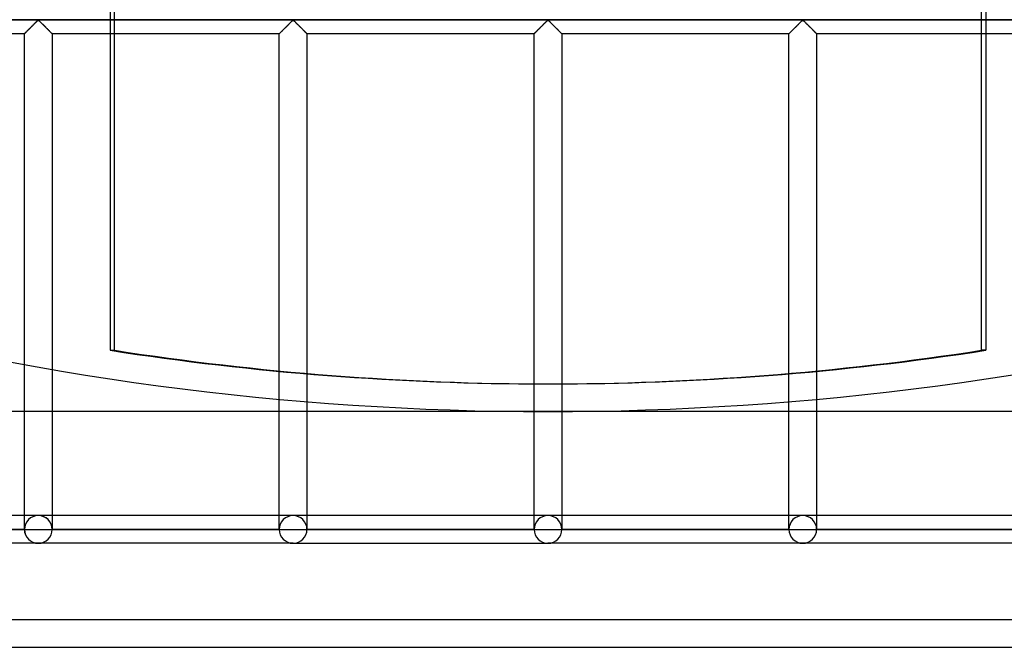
# Model space of a CAD drawing. Header units: millimetres. Extents: x -572 to 572, y -572 to 572.
# Tile 22 of 51: x -95 to 82, y -572 to -459. Entities that reach past the tile are written whole.
import ezdxf

# ---------------------------------------------------------------- set-up
doc = ezdxf.new("R2010")
doc.units = ezdxf.units.MM
doc.layers.add('MAIN-1', color=7, linetype='Continuous')
doc.layers.add('MAIN-2', color=7, linetype='Continuous')

msp = doc.modelspace()

# ---------------------------------------------------------------- linework, layer by layer
at = {"layer": 'MAIN-1'}
for p, q in [((-78.91, -455.25), (-78.91, -518.95)), ((78.13, -518.95), (78.13, -455.25)), ((78.91, -455.25), (78.91, -518.95)), ((-78.91, -459.38), (-264.34, -459.38)), ((-92.24, -459.75), (-92.16, -459.67)), ((-92.16, -459.67), (-92.08, -459.59)), ((-92.08, -459.59), (-92.01, -459.53)), ((-92.01, -459.53), (-91.93, -459.46)), ((-91.93, -459.46), (-91.82, -459.46)), ((-91.82, -459.46), (-91.74, -459.53)), ((-91.74, -459.53), (-91.67, -459.59)), ((-91.67, -459.59), (-91.59, -459.67)), ((-91.59, -459.67), (-91.51, -459.75)), ((264.34, -459.38), (78.91, -459.38)), ((-94.03, -461.53), (-93.96, -461.46)), ((-93.96, -461.46), (-93.88, -461.38)), ((-93.88, -461.38), (-93.8, -461.3)), ((-93.8, -461.3), (-93.72, -461.22)), ((-93.72, -461.22), (-93.63, -461.13)), ((-93.63, -461.13), (-93.54, -461.04)), ((-93.54, -461.04), (-93.45, -460.95)), ((-93.45, -460.95), (-93.36, -460.86)), ((-93.36, -460.86), (-93.26, -460.77)), ((-93.26, -460.77), (-93.17, -460.67)), ((-93.17, -460.67), (-93.07, -460.57)), ((-93.07, -460.57), (-92.98, -460.48)), ((-92.98, -460.48), (-92.88, -460.38)), ((-92.88, -460.38), (-92.78, -460.29)), ((-92.78, -460.29), (-92.69, -460.19)), ((-92.69, -460.19), (-92.6, -460.1)), ((-92.6, -460.1), (-92.5, -460.01)), ((-92.5, -460.01), (-92.41, -459.92)), ((-92.41, -459.92), (-92.33, -459.83)), ((-92.33, -459.83), (-92.24, -459.75)), ((-91.51, -459.75), (-91.42, -459.83)), ((-91.42, -459.83), (-91.34, -459.92)), ((-91.34, -459.92), (-91.25, -460.01)), ((-91.25, -460.01), (-91.15, -460.1)), ((-91.15, -460.1), (-91.06, -460.19)), ((-91.06, -460.19), (-90.97, -460.29)), ((-90.97, -460.29), (-90.87, -460.38)), ((-90.87, -460.38), (-90.77, -460.48)), ((-90.77, -460.48), (-90.68, -460.57)), ((-90.68, -460.57), (-90.58, -460.67)), ((-90.58, -460.67), (-90.49, -460.77)), ((-90.49, -460.77), (-90.39, -460.86)), ((-90.39, -460.86), (-90.3, -460.95)), ((-90.3, -460.95), (-90.21, -461.04)), ((-90.21, -461.04), (-90.12, -461.13)), ((-90.12, -461.13), (-90.03, -461.22)), ((-90.03, -461.22), (-89.95, -461.3)), ((-89.95, -461.3), (-89.87, -461.38)), ((-89.87, -461.38), (-89.79, -461.46)), ((-89.79, -461.46), (-89.72, -461.53)), ((-94.37, -461.88), (-135.31, -461.88)), ((-94.37, -461.87), (-94.36, -461.86)), ((-94.37, -461.88), (-94.37, -461.87)), ((-94.37, -521.53), (-94.37, -461.88)), ((-94.36, -461.86), (-94.33, -461.83)), ((-94.33, -461.83), (-94.3, -461.8)), ((-94.3, -461.8), (-94.26, -461.76)), ((-94.26, -461.76), (-94.22, -461.72)), ((-94.22, -461.72), (-94.16, -461.66)), ((-94.16, -461.66), (-94.1, -461.6)), ((-94.1, -461.6), (-94.03, -461.53)), ((-89.72, -461.53), (-89.65, -461.6)), ((-89.65, -461.6), (-89.59, -461.66)), ((-89.59, -461.66), (-89.53, -461.72)), ((-89.53, -461.72), (-89.49, -461.76)), ((-89.49, -461.76), (-89.45, -461.8)), ((-89.45, -461.8), (-89.42, -461.83)), ((-89.42, -461.83), (-89.39, -461.86)), ((-89.39, -461.86), (-89.38, -461.87)), ((-89.38, -461.87), (-89.38, -461.88)), ((-89.38, -461.88), (-89.38, -522.41)), ((-78.91, -461.88), (-89.38, -461.88)), ((89.38, -461.88), (78.91, -461.88)), ((78.91, -518.95), (78.13, -518.95)), ((-48.44, -527.78), (-48.44, -522.74)), ((-43.44, -523.19), (-43.44, -528.22)), ((43.44, -528.22), (43.44, -523.19)), ((48.44, -522.74), (48.44, -527.78)), ((-2.5, -529.99), (-2.5, -525)), ((-0.39, -525), (0.39, -525)), ((2.5, -525), (2.5, -530)), ((530, -530), (-530, -530)), ((-572.5, -572.5), (572.5, -572.5))]:
    msp.add_line(p, q, dxfattribs=at)
msp.add_arc((0, 0), 530, 239.1995, 300.8006, dxfattribs=at)
for centre, major_axis, start_param, end_param in [((-0.39, 0), (0, -525), -0.152013, 0), ((-0.39, 0), (0, -525), 0, 0.152013), ((0.39, 0), (0, 525), 3.141593, 3.293606)]:
    msp.add_ellipse(centre, major_axis=major_axis, ratio=0.987688, start_param=start_param, end_param=end_param, dxfattribs=at)
at = {"layer": 'MAIN-2'}
for p, q in [((-78.13, -518.95), (-78.13, -106.01)), ((-551.25, -459.38), (551.25, -459.38)), ((-92.17, -459.67), (-92.22, -459.73)), ((-92.11, -459.62), (-92.17, -459.67)), ((-92.06, -459.57), (-92.11, -459.62)), ((-92, -459.52), (-92.06, -459.57)), ((-91.95, -459.48), (-92, -459.52)), ((-91.88, -459.45), (-91.95, -459.48)), ((-91.76, -459.51), (-91.88, -459.45)), ((-91.67, -459.59), (-91.76, -459.51)), ((-91.57, -459.69), (-91.67, -459.59)), ((-91.47, -459.79), (-91.57, -459.69)), ((78.91, -459.38), (-78.91, -459.38)), ((-46.3, -459.75), (-46.22, -459.67)), ((-46.23, -459.67), (-46.29, -459.73)), ((-46.17, -459.62), (-46.23, -459.67)), ((-46.22, -459.67), (-46.15, -459.59)), ((-46.12, -459.57), (-46.17, -459.62)), ((-46.15, -459.59), (-46.07, -459.53)), ((-46.07, -459.52), (-46.12, -459.57)), ((-46.07, -459.53), (-45.99, -459.46)), ((-46.01, -459.48), (-46.07, -459.52)), ((-45.94, -459.45), (-46.01, -459.48)), ((-45.99, -459.46), (-45.88, -459.46)), ((-45.82, -459.51), (-45.94, -459.45)), ((-45.88, -459.46), (-45.8, -459.53)), ((-45.73, -459.59), (-45.82, -459.51)), ((-45.8, -459.53), (-45.73, -459.59)), ((-45.73, -459.59), (-45.65, -459.67)), ((-45.63, -459.69), (-45.73, -459.59)), ((-45.65, -459.67), (-45.57, -459.75)), ((-45.53, -459.79), (-45.63, -459.69)), ((-0.37, -459.75), (-0.29, -459.67)), ((-0.29, -459.67), (-0.35, -459.73)), ((-0.29, -459.67), (-0.21, -459.59)), ((-0.23, -459.62), (-0.29, -459.67)), ((-0.18, -459.57), (-0.23, -459.62)), ((-0.21, -459.59), (-0.13, -459.53)), ((-0.13, -459.52), (-0.18, -459.57)), ((-0.13, -459.53), (-0.06, -459.46)), ((-0.07, -459.48), (-0.13, -459.52)), ((0, -459.45), (-0.07, -459.48)), ((-0.06, -459.46), (0.06, -459.46)), ((0.11, -459.51), (0, -459.45)), ((0.06, -459.46), (0.13, -459.53)), ((0.21, -459.59), (0.11, -459.51)), ((0.13, -459.53), (0.21, -459.59)), ((0.21, -459.59), (0.29, -459.67)), ((0.3, -459.69), (0.21, -459.59)), ((0.29, -459.67), (0.37, -459.75)), ((0.4, -459.79), (0.3, -459.69)), ((45.57, -459.75), (45.65, -459.67)), ((45.65, -459.67), (45.59, -459.73)), ((45.65, -459.67), (45.73, -459.59)), ((45.7, -459.62), (45.65, -459.67)), ((45.76, -459.57), (45.7, -459.62)), ((45.73, -459.59), (45.8, -459.53)), ((45.81, -459.52), (45.76, -459.57)), ((45.8, -459.53), (45.88, -459.46)), ((45.86, -459.48), (45.81, -459.52)), ((45.94, -459.45), (45.86, -459.48)), ((45.88, -459.46), (45.99, -459.46)), ((46.05, -459.51), (45.94, -459.45)), ((45.99, -459.46), (46.07, -459.53)), ((46.14, -459.59), (46.05, -459.51)), ((46.07, -459.53), (46.15, -459.59)), ((46.24, -459.69), (46.14, -459.59)), ((46.15, -459.59), (46.22, -459.67)), ((46.22, -459.67), (46.3, -459.75)), ((46.34, -459.79), (46.24, -459.69)), ((-93.96, -461.46), (-94.01, -461.51)), ((-93.91, -461.41), (-93.96, -461.46)), ((-93.85, -461.35), (-93.91, -461.41)), ((-93.79, -461.29), (-93.85, -461.35)), ((-93.73, -461.23), (-93.79, -461.29)), ((-93.67, -461.17), (-93.73, -461.23)), ((-93.61, -461.11), (-93.67, -461.17)), ((-93.55, -461.05), (-93.61, -461.11)), ((-93.48, -460.98), (-93.55, -461.05)), ((-93.42, -460.92), (-93.48, -460.98)), ((-93.35, -460.85), (-93.42, -460.92)), ((-93.28, -460.78), (-93.35, -460.85)), ((-93.21, -460.72), (-93.28, -460.78)), ((-93.15, -460.65), (-93.21, -460.72)), ((-93.08, -460.58), (-93.15, -460.65)), ((-93.01, -460.51), (-93.08, -460.58)), ((-92.94, -460.44), (-93.01, -460.51)), ((-92.87, -460.37), (-92.94, -460.44)), ((-92.8, -460.3), (-92.87, -460.37)), ((-92.73, -460.24), (-92.8, -460.3)), ((-92.67, -460.17), (-92.73, -460.24)), ((-92.6, -460.1), (-92.67, -460.17)), ((-92.53, -460.04), (-92.6, -460.1)), ((-92.47, -459.97), (-92.53, -460.04)), ((-92.41, -459.91), (-92.47, -459.97)), ((-92.34, -459.85), (-92.41, -459.91)), ((-92.28, -459.79), (-92.34, -459.85)), ((-92.22, -459.73), (-92.28, -459.79)), ((-91.36, -459.89), (-91.47, -459.79)), ((-91.25, -460), (-91.36, -459.89)), ((-91.14, -460.12), (-91.25, -460)), ((-91.02, -460.23), (-91.14, -460.12)), ((-90.9, -460.35), (-91.02, -460.23)), ((-90.78, -460.47), (-90.9, -460.35)), ((-90.66, -460.59), (-90.78, -460.47)), ((-90.54, -460.71), (-90.66, -460.59)), ((-90.43, -460.83), (-90.54, -460.71)), ((-90.31, -460.94), (-90.43, -460.83)), ((-90.2, -461.05), (-90.31, -460.94)), ((-90.09, -461.16), (-90.2, -461.05)), ((-89.98, -461.27), (-90.09, -461.16)), ((-89.88, -461.37), (-89.98, -461.27)), ((-89.78, -461.47), (-89.88, -461.37)), ((-89.7, -461.56), (-89.78, -461.47)), ((-48.1, -461.53), (-48.02, -461.46)), ((-48.02, -461.46), (-48.08, -461.51)), ((-48.02, -461.46), (-47.94, -461.38)), ((-47.97, -461.41), (-48.02, -461.46)), ((-47.91, -461.35), (-47.97, -461.41)), ((-47.94, -461.38), (-47.86, -461.3)), ((-47.85, -461.29), (-47.91, -461.35)), ((-47.86, -461.3), (-47.78, -461.22)), ((-47.79, -461.23), (-47.85, -461.29)), ((-47.73, -461.17), (-47.79, -461.23)), ((-47.78, -461.22), (-47.69, -461.13)), ((-47.67, -461.11), (-47.73, -461.17)), ((-47.69, -461.13), (-47.61, -461.04)), ((-47.61, -461.05), (-47.67, -461.11)), ((-47.61, -461.04), (-47.52, -460.95)), ((-47.54, -460.98), (-47.61, -461.05)), ((-47.48, -460.92), (-47.54, -460.98)), ((-47.52, -460.95), (-47.42, -460.86)), ((-47.41, -460.85), (-47.48, -460.92)), ((-47.42, -460.86), (-47.33, -460.77)), ((-47.34, -460.78), (-47.41, -460.85)), ((-47.28, -460.72), (-47.34, -460.78)), ((-47.33, -460.77), (-47.23, -460.67)), ((-47.21, -460.65), (-47.28, -460.72)), ((-47.23, -460.67), (-47.13, -460.57)), ((-47.14, -460.58), (-47.21, -460.65)), ((-47.07, -460.51), (-47.14, -460.58)), ((-47.13, -460.57), (-47.04, -460.48)), ((-47, -460.44), (-47.07, -460.51)), ((-47.04, -460.48), (-46.94, -460.38)), ((-46.93, -460.37), (-47, -460.44)), ((-46.94, -460.38), (-46.85, -460.29)), ((-46.86, -460.3), (-46.93, -460.37)), ((-46.8, -460.24), (-46.86, -460.3)), ((-46.85, -460.29), (-46.75, -460.19)), ((-46.73, -460.17), (-46.8, -460.24)), ((-46.75, -460.19), (-46.66, -460.1)), ((-46.66, -460.1), (-46.73, -460.17)), ((-46.66, -460.1), (-46.57, -460.01)), ((-46.6, -460.04), (-46.66, -460.1)), ((-46.53, -459.97), (-46.6, -460.04)), ((-46.57, -460.01), (-46.48, -459.92)), ((-46.47, -459.91), (-46.53, -459.97)), ((-46.48, -459.92), (-46.39, -459.83)), ((-46.41, -459.85), (-46.47, -459.91)), ((-46.34, -459.79), (-46.41, -459.85)), ((-46.39, -459.83), (-46.3, -459.75)), ((-46.29, -459.73), (-46.34, -459.79)), ((-45.57, -459.75), (-45.49, -459.83)), ((-45.43, -459.89), (-45.53, -459.79)), ((-45.49, -459.83), (-45.4, -459.92)), ((-45.31, -460), (-45.43, -459.89)), ((-45.4, -459.92), (-45.31, -460.01)), ((-45.2, -460.12), (-45.31, -460)), ((-45.31, -460.01), (-45.22, -460.1)), ((-45.22, -460.1), (-45.12, -460.19)), ((-45.08, -460.23), (-45.2, -460.12)), ((-45.12, -460.19), (-45.03, -460.29)), ((-44.97, -460.35), (-45.08, -460.23)), ((-45.03, -460.29), (-44.93, -460.38)), ((-44.85, -460.47), (-44.97, -460.35)), ((-44.93, -460.38), (-44.84, -460.48)), ((-44.73, -460.59), (-44.85, -460.47)), ((-44.84, -460.48), (-44.74, -460.57)), ((-44.74, -460.57), (-44.64, -460.67)), ((-44.61, -460.71), (-44.73, -460.59)), ((-44.64, -460.67), (-44.55, -460.77)), ((-44.49, -460.83), (-44.61, -460.71)), ((-44.55, -460.77), (-44.45, -460.86)), ((-44.37, -460.94), (-44.49, -460.83)), ((-44.45, -460.86), (-44.36, -460.95)), ((-44.26, -461.05), (-44.37, -460.94)), ((-44.36, -460.95), (-44.27, -461.04)), ((-44.27, -461.04), (-44.18, -461.13)), ((-44.15, -461.16), (-44.26, -461.05)), ((-44.18, -461.13), (-44.1, -461.22)), ((-44.05, -461.27), (-44.15, -461.16)), ((-44.1, -461.22), (-44.01, -461.3)), ((-43.94, -461.37), (-44.05, -461.27)), ((-44.01, -461.3), (-43.93, -461.38)), ((-43.85, -461.47), (-43.94, -461.37)), ((-43.93, -461.38), (-43.85, -461.46)), ((-43.85, -461.46), (-43.78, -461.53)), ((-43.76, -461.56), (-43.85, -461.47)), ((-2.16, -461.53), (-2.08, -461.46)), ((-2.09, -461.46), (-2.14, -461.51)), ((-2.03, -461.41), (-2.09, -461.46)), ((-2.08, -461.46), (-2.01, -461.38)), ((-1.97, -461.35), (-2.03, -461.41)), ((-2.01, -461.38), (-1.93, -461.3)), ((-1.92, -461.29), (-1.97, -461.35)), ((-1.93, -461.3), (-1.84, -461.22)), ((-1.86, -461.23), (-1.92, -461.29)), ((-1.8, -461.17), (-1.86, -461.23)), ((-1.84, -461.22), (-1.76, -461.13)), ((-1.73, -461.11), (-1.8, -461.17)), ((-1.76, -461.13), (-1.67, -461.04)), ((-1.67, -461.05), (-1.73, -461.11)), ((-1.67, -461.04), (-1.58, -460.95)), ((-1.61, -460.98), (-1.67, -461.05)), ((-1.54, -460.92), (-1.61, -460.98)), ((-1.58, -460.95), (-1.48, -460.86)), ((-1.47, -460.85), (-1.54, -460.92)), ((-1.48, -460.86), (-1.39, -460.77)), ((-1.41, -460.78), (-1.47, -460.85)), ((-1.34, -460.72), (-1.41, -460.78)), ((-1.39, -460.77), (-1.29, -460.67)), ((-1.27, -460.65), (-1.34, -460.72)), ((-1.29, -460.67), (-1.2, -460.57)), ((-1.2, -460.58), (-1.27, -460.65)), ((-1.2, -460.57), (-1.1, -460.48)), ((-1.13, -460.51), (-1.2, -460.58)), ((-1.06, -460.44), (-1.13, -460.51)), ((-1.1, -460.48), (-1, -460.38)), ((-0.99, -460.37), (-1.06, -460.44)), ((-1, -460.38), (-0.91, -460.29)), ((-0.93, -460.3), (-0.99, -460.37)), ((-0.86, -460.24), (-0.93, -460.3)), ((-0.91, -460.29), (-0.81, -460.19)), ((-0.79, -460.17), (-0.86, -460.24)), ((-0.81, -460.19), (-0.72, -460.1)), ((-0.73, -460.1), (-0.79, -460.17)), ((-0.66, -460.04), (-0.73, -460.1)), ((-0.72, -460.1), (-0.63, -460.01)), ((-0.59, -459.97), (-0.66, -460.04)), ((-0.63, -460.01), (-0.54, -459.92)), ((-0.53, -459.91), (-0.59, -459.97)), ((-0.54, -459.92), (-0.45, -459.83)), ((-0.47, -459.85), (-0.53, -459.91)), ((-0.41, -459.79), (-0.47, -459.85)), ((-0.45, -459.83), (-0.37, -459.75)), ((-0.35, -459.73), (-0.41, -459.79)), ((0.37, -459.75), (0.45, -459.83)), ((0.51, -459.89), (0.4, -459.79)), ((0.45, -459.83), (0.54, -459.92)), ((0.62, -460), (0.51, -459.89)), ((0.54, -459.92), (0.63, -460.01)), ((0.74, -460.12), (0.62, -460)), ((0.63, -460.01), (0.72, -460.1)), ((0.72, -460.1), (0.81, -460.19)), ((0.85, -460.23), (0.74, -460.12)), ((0.81, -460.19), (0.91, -460.29)), ((0.97, -460.35), (0.85, -460.23)), ((0.91, -460.29), (1, -460.38)), ((1.09, -460.47), (0.97, -460.35)), ((1, -460.38), (1.1, -460.48)), ((1.21, -460.59), (1.09, -460.47)), ((1.1, -460.48), (1.2, -460.57)), ((1.2, -460.57), (1.29, -460.67)), ((1.33, -460.71), (1.21, -460.59)), ((1.29, -460.67), (1.39, -460.77)), ((1.45, -460.83), (1.33, -460.71)), ((1.39, -460.77), (1.48, -460.86)), ((1.57, -460.94), (1.45, -460.83)), ((1.48, -460.86), (1.58, -460.95)), ((1.68, -461.05), (1.57, -460.94)), ((1.58, -460.95), (1.67, -461.04)), ((1.67, -461.04), (1.76, -461.13)), ((1.79, -461.16), (1.68, -461.05)), ((1.76, -461.13), (1.84, -461.22)), ((1.89, -461.27), (1.79, -461.16)), ((1.84, -461.22), (1.93, -461.3)), ((1.99, -461.37), (1.89, -461.27)), ((1.93, -461.3), (2.01, -461.38)), ((2.09, -461.47), (1.99, -461.37)), ((2.01, -461.38), (2.08, -461.46)), ((2.08, -461.46), (2.16, -461.53)), ((2.18, -461.56), (2.09, -461.47)), ((43.78, -461.53), (43.85, -461.46)), ((43.85, -461.46), (43.8, -461.51)), ((43.85, -461.46), (43.93, -461.38)), ((43.91, -461.41), (43.85, -461.46)), ((43.96, -461.35), (43.91, -461.41)), ((43.93, -461.38), (44.01, -461.3)), ((44.02, -461.29), (43.96, -461.35)), ((44.01, -461.3), (44.1, -461.22)), ((44.08, -461.23), (44.02, -461.29)), ((44.14, -461.17), (44.08, -461.23)), ((44.1, -461.22), (44.18, -461.13)), ((44.2, -461.11), (44.14, -461.17)), ((44.18, -461.13), (44.27, -461.04)), ((44.27, -461.05), (44.2, -461.11)), ((44.27, -461.04), (44.36, -460.95)), ((44.33, -460.98), (44.27, -461.05)), ((44.4, -460.92), (44.33, -460.98)), ((44.36, -460.95), (44.45, -460.86)), ((44.46, -460.85), (44.4, -460.92)), ((44.45, -460.86), (44.55, -460.77)), ((44.53, -460.78), (44.46, -460.85)), ((44.6, -460.72), (44.53, -460.78)), ((44.55, -460.77), (44.64, -460.67)), ((44.67, -460.65), (44.6, -460.72)), ((44.64, -460.67), (44.74, -460.57)), ((44.74, -460.58), (44.67, -460.65)), ((44.74, -460.57), (44.84, -460.48)), ((44.81, -460.51), (44.74, -460.58)), ((44.87, -460.44), (44.81, -460.51)), ((44.84, -460.48), (44.93, -460.38)), ((44.94, -460.37), (44.87, -460.44)), ((44.93, -460.38), (45.03, -460.29)), ((45.01, -460.3), (44.94, -460.37)), ((45.08, -460.24), (45.01, -460.3)), ((45.03, -460.29), (45.12, -460.19)), ((45.15, -460.17), (45.08, -460.24)), ((45.12, -460.19), (45.22, -460.1)), ((45.21, -460.1), (45.15, -460.17)), ((45.28, -460.04), (45.21, -460.1)), ((45.22, -460.1), (45.31, -460.01)), ((45.34, -459.97), (45.28, -460.04)), ((45.31, -460.01), (45.4, -459.92)), ((45.41, -459.91), (45.34, -459.97)), ((45.4, -459.92), (45.49, -459.83)), ((45.47, -459.85), (45.41, -459.91)), ((45.53, -459.79), (45.47, -459.85)), ((45.49, -459.83), (45.57, -459.75)), ((45.59, -459.73), (45.53, -459.79)), ((46.3, -459.75), (46.39, -459.83)), ((46.45, -459.89), (46.34, -459.79)), ((46.39, -459.83), (46.48, -459.92)), ((46.56, -460), (46.45, -459.89)), ((46.48, -459.92), (46.57, -460.01)), ((46.67, -460.12), (46.56, -460)), ((46.57, -460.01), (46.66, -460.1)), ((46.66, -460.1), (46.75, -460.19)), ((46.79, -460.23), (46.67, -460.12)), ((46.75, -460.19), (46.85, -460.29)), ((46.91, -460.35), (46.79, -460.23)), ((46.85, -460.29), (46.94, -460.38)), ((47.03, -460.47), (46.91, -460.35)), ((46.94, -460.38), (47.04, -460.48)), ((47.15, -460.59), (47.03, -460.47)), ((47.04, -460.48), (47.13, -460.57)), ((47.13, -460.57), (47.23, -460.67)), ((47.27, -460.71), (47.15, -460.59)), ((47.23, -460.67), (47.33, -460.77)), ((47.39, -460.83), (47.27, -460.71)), ((47.33, -460.77), (47.42, -460.86)), ((47.5, -460.94), (47.39, -460.83)), ((47.42, -460.86), (47.52, -460.95)), ((47.62, -461.05), (47.5, -460.94)), ((47.52, -460.95), (47.61, -461.04)), ((47.61, -461.04), (47.69, -461.13)), ((47.72, -461.16), (47.62, -461.05)), ((47.69, -461.13), (47.78, -461.22)), ((47.83, -461.27), (47.72, -461.16)), ((47.78, -461.22), (47.86, -461.3)), ((47.93, -461.37), (47.83, -461.27)), ((47.86, -461.3), (47.94, -461.38)), ((48.03, -461.47), (47.93, -461.37)), ((47.94, -461.38), (48.02, -461.46)), ((48.02, -461.46), (48.1, -461.53)), ((48.12, -461.56), (48.03, -461.47)), ((-94.36, -461.87), (-94.37, -461.87)), ((-94.37, -461.87), (-94.37, -461.88)), ((-94.35, -461.85), (-94.36, -461.87)), ((-94.34, -461.84), (-94.35, -461.85)), ((-94.32, -461.82), (-94.34, -461.84)), ((-94.29, -461.79), (-94.32, -461.82)), ((-94.26, -461.77), (-94.29, -461.79)), ((-94.23, -461.73), (-94.26, -461.77)), ((-94.19, -461.7), (-94.23, -461.73)), ((-94.15, -461.66), (-94.19, -461.7)), ((-94.11, -461.61), (-94.15, -461.66)), ((-94.06, -461.56), (-94.11, -461.61)), ((-94.01, -461.51), (-94.06, -461.56)), ((-89.61, -461.64), (-89.7, -461.56)), ((-89.54, -461.71), (-89.61, -461.64)), ((-89.48, -461.77), (-89.54, -461.71)), ((-89.44, -461.81), (-89.48, -461.77)), ((-89.4, -461.85), (-89.44, -461.81)), ((-89.38, -461.87), (-89.4, -461.85)), ((-89.38, -461.88), (-89.38, -461.87)), ((-48.44, -461.88), (-78.91, -461.88)), ((-48.44, -461.88), (-48.43, -461.87)), ((-48.43, -461.87), (-48.44, -461.88)), ((-48.44, -522.74), (-48.44, -461.88)), ((-48.42, -461.85), (-48.43, -461.87)), ((-48.43, -461.87), (-48.42, -461.86)), ((-48.43, -461.87), (-48.43, -461.87)), ((-48.42, -461.86), (-48.4, -461.83)), ((-48.4, -461.84), (-48.42, -461.85)), ((-48.4, -461.83), (-48.37, -461.8)), ((-48.38, -461.82), (-48.4, -461.84)), ((-48.36, -461.79), (-48.38, -461.82)), ((-48.37, -461.8), (-48.33, -461.76)), ((-48.33, -461.77), (-48.36, -461.79)), ((-48.33, -461.76), (-48.28, -461.72)), ((-48.29, -461.73), (-48.33, -461.77)), ((-48.26, -461.7), (-48.29, -461.73)), ((-48.28, -461.72), (-48.22, -461.66)), ((-48.22, -461.66), (-48.26, -461.7)), ((-48.22, -461.66), (-48.16, -461.6)), ((-48.17, -461.61), (-48.22, -461.66)), ((-48.13, -461.56), (-48.17, -461.61)), ((-48.16, -461.6), (-48.1, -461.53)), ((-48.08, -461.51), (-48.13, -461.56)), ((-43.78, -461.53), (-43.71, -461.6)), ((-43.68, -461.64), (-43.76, -461.56)), ((-43.71, -461.6), (-43.65, -461.66)), ((-43.61, -461.71), (-43.68, -461.64)), ((-43.65, -461.66), (-43.6, -461.72)), ((-43.55, -461.77), (-43.61, -461.71)), ((-43.6, -461.72), (-43.55, -461.76)), ((-43.55, -461.76), (-43.51, -461.8)), ((-43.5, -461.81), (-43.55, -461.77)), ((-43.51, -461.8), (-43.48, -461.83)), ((-43.47, -461.85), (-43.5, -461.81)), ((-43.48, -461.83), (-43.46, -461.86)), ((-43.45, -461.87), (-43.47, -461.85)), ((-43.46, -461.86), (-43.44, -461.87)), ((-43.44, -461.88), (-43.45, -461.87)), ((-43.44, -461.87), (-43.44, -461.88)), ((-43.44, -461.88), (-43.44, -523.19)), ((-2.5, -461.88), (-43.44, -461.88)), ((-2.5, -461.88), (-2.49, -461.87)), ((-2.49, -461.87), (-2.5, -461.87)), ((-2.5, -461.87), (-2.5, -461.88)), ((-2.5, -525), (-2.5, -461.88)), ((-2.48, -461.85), (-2.49, -461.87)), ((-2.49, -461.87), (-2.48, -461.86)), ((-2.48, -461.86), (-2.46, -461.83)), ((-2.46, -461.84), (-2.48, -461.85)), ((-2.46, -461.83), (-2.43, -461.8)), ((-2.44, -461.82), (-2.46, -461.84)), ((-2.42, -461.79), (-2.44, -461.82)), ((-2.43, -461.8), (-2.39, -461.76)), ((-2.39, -461.77), (-2.42, -461.79)), ((-2.39, -461.76), (-2.34, -461.72)), ((-2.36, -461.73), (-2.39, -461.77)), ((-2.32, -461.7), (-2.36, -461.73)), ((-2.34, -461.72), (-2.29, -461.66)), ((-2.28, -461.66), (-2.32, -461.7)), ((-2.29, -461.66), (-2.23, -461.6)), ((-2.24, -461.61), (-2.28, -461.66)), ((-2.19, -461.56), (-2.24, -461.61)), ((-2.23, -461.6), (-2.16, -461.53)), ((-2.14, -461.51), (-2.19, -461.56)), ((2.16, -461.53), (2.23, -461.6)), ((2.26, -461.64), (2.18, -461.56)), ((2.23, -461.6), (2.29, -461.66)), ((2.33, -461.71), (2.26, -461.64)), ((2.29, -461.66), (2.34, -461.72)), ((2.39, -461.77), (2.33, -461.71)), ((2.34, -461.72), (2.39, -461.76)), ((2.39, -461.76), (2.43, -461.8)), ((2.44, -461.81), (2.39, -461.77)), ((2.43, -461.8), (2.46, -461.83)), ((2.47, -461.85), (2.44, -461.81)), ((2.46, -461.83), (2.48, -461.86)), ((2.49, -461.87), (2.47, -461.85)), ((2.48, -461.86), (2.49, -461.87)), ((2.49, -461.87), (2.5, -461.88)), ((2.5, -461.88), (2.49, -461.87)), ((2.5, -461.88), (2.5, -525)), ((43.44, -461.88), (2.5, -461.88)), ((43.44, -461.87), (43.46, -461.86)), ((43.44, -461.88), (43.44, -461.87)), ((43.45, -461.87), (43.44, -461.87)), ((43.44, -461.87), (43.44, -461.88)), ((43.44, -523.19), (43.44, -461.88)), ((43.46, -461.85), (43.45, -461.87)), ((43.46, -461.86), (43.48, -461.83)), ((43.47, -461.84), (43.46, -461.85)), ((43.5, -461.82), (43.47, -461.84)), ((43.48, -461.83), (43.51, -461.8)), ((43.52, -461.79), (43.5, -461.82)), ((43.51, -461.8), (43.55, -461.76)), ((43.55, -461.77), (43.52, -461.79)), ((43.55, -461.76), (43.6, -461.72)), ((43.58, -461.73), (43.55, -461.77)), ((43.62, -461.7), (43.58, -461.73)), ((43.6, -461.72), (43.65, -461.66)), ((43.66, -461.66), (43.62, -461.7)), ((43.65, -461.66), (43.71, -461.6)), ((43.7, -461.61), (43.66, -461.66)), ((43.75, -461.56), (43.7, -461.61)), ((43.71, -461.6), (43.78, -461.53)), ((43.8, -461.51), (43.75, -461.56)), ((48.1, -461.53), (48.16, -461.6)), ((48.2, -461.64), (48.12, -461.56)), ((48.16, -461.6), (48.22, -461.66)), ((48.27, -461.71), (48.2, -461.64)), ((48.22, -461.66), (48.28, -461.72)), ((48.33, -461.77), (48.27, -461.71)), ((48.28, -461.72), (48.33, -461.76)), ((48.33, -461.76), (48.37, -461.8)), ((48.37, -461.81), (48.33, -461.77)), ((48.37, -461.8), (48.4, -461.83)), ((48.41, -461.85), (48.37, -461.81)), ((48.4, -461.83), (48.42, -461.86)), ((48.43, -461.87), (48.41, -461.85)), ((48.42, -461.86), (48.43, -461.87)), ((48.43, -461.87), (48.44, -461.88)), ((48.44, -461.88), (48.43, -461.87)), ((48.44, -461.88), (48.44, -522.74)), ((78.91, -461.88), (48.44, -461.88)), ((-78.91, -518.95), (-78.13, -518.95)), ((-94.37, -551.25), (-94.37, -521.53)), ((-89.38, -522.41), (-89.38, -551.25)), ((-48.44, -551.25), (-48.44, -527.78)), ((-43.44, -528.22), (-43.44, -551.25)), ((43.44, -551.25), (43.44, -528.22)), ((48.44, -527.78), (48.44, -551.25)), ((-2.5, -551.25), (-2.5, -529.99)), ((2.5, -530), (2.5, -551.25)), ((-91.88, -548.75), (-137.81, -548.75)), ((-91.88, -548.75), (-137.81, -548.75)), ((-45.94, -548.75), (-91.88, -548.75)), ((-45.94, -548.75), (-91.88, -548.75)), ((0, -548.75), (-45.94, -548.75)), ((0, -548.75), (-45.94, -548.75)), ((45.94, -548.75), (0, -548.75)), ((45.94, -548.75), (0, -548.75)), ((91.88, -548.75), (45.94, -548.75)), ((91.88, -548.75), (45.94, -548.75)), ((-135.31, -551.25), (-94.37, -551.25)), ((-94.37, -551.25), (-135.31, -551.25)), ((-135.31, -551.25), (-94.37, -551.25)), ((-94.37, -551.25), (-135.31, -551.25)), ((-94.37, -551.25), (-94.37, -551.25)), ((-94.37, -551.25), (-94.37, -551.25)), ((-94.37, -551.25), (-94.37, -551.25)), ((-94.37, -551.25), (-91.88, -551.25)), ((-91.88, -551.25), (-89.38, -551.25)), ((-89.38, -551.25), (-89.38, -551.25)), ((-89.38, -551.25), (-89.38, -551.25)), ((-89.38, -551.25), (-48.44, -551.25)), ((-48.44, -551.25), (-89.38, -551.25)), ((-89.38, -551.25), (-89.38, -551.25)), ((-89.38, -551.25), (-48.44, -551.25)), ((-48.44, -551.25), (-89.38, -551.25)), ((-48.44, -551.25), (-48.44, -551.25)), ((-48.44, -551.25), (-48.44, -551.25)), ((-48.44, -551.25), (-48.44, -551.25)), ((-48.44, -551.25), (-45.94, -551.25)), ((-45.94, -551.25), (-43.44, -551.25)), ((-43.44, -551.25), (-43.44, -551.25)), ((-43.44, -551.25), (-43.44, -551.25)), ((-43.44, -551.25), (-2.5, -551.25)), ((-2.5, -551.25), (-43.44, -551.25)), ((-43.44, -551.25), (-43.44, -551.25)), ((-43.44, -551.25), (-2.5, -551.25)), ((-2.5, -551.25), (-43.44, -551.25)), ((-2.5, -551.25), (-2.5, -551.25)), ((-2.5, -551.25), (-2.5, -551.25)), ((-2.5, -551.25), (-2.5, -551.25)), ((-2.5, -551.25), (0, -551.25)), ((0, -551.25), (2.5, -551.25)), ((2.5, -551.25), (2.5, -551.25)), ((2.5, -551.25), (2.5, -551.25)), ((2.5, -551.25), (43.44, -551.25)), ((43.44, -551.25), (2.5, -551.25)), ((2.5, -551.25), (2.5, -551.25)), ((2.5, -551.25), (43.44, -551.25)), ((43.44, -551.25), (2.5, -551.25)), ((43.44, -551.25), (43.44, -551.25)), ((43.44, -551.25), (43.44, -551.25)), ((43.44, -551.25), (43.44, -551.25)), ((43.44, -551.25), (45.94, -551.25)), ((45.94, -551.25), (48.44, -551.25)), ((48.44, -551.25), (48.44, -551.25)), ((48.44, -551.25), (48.44, -551.25)), ((48.44, -551.25), (89.38, -551.25)), ((89.38, -551.25), (48.44, -551.25)), ((48.44, -551.25), (48.44, -551.25)), ((48.44, -551.25), (89.38, -551.25)), ((89.38, -551.25), (48.44, -551.25)), ((-91.88, -553.75), (-137.81, -553.75)), ((-91.88, -553.75), (-137.81, -553.75)), ((-45.94, -553.75), (-91.88, -553.75)), ((-45.94, -553.75), (-91.88, -553.75)), ((-45.94, -553.75), (0, -553.75)), ((-45.94, -553.75), (0, -553.75)), ((45.94, -553.75), (0, -553.75)), ((45.94, -553.75), (0, -553.75)), ((91.88, -553.75), (45.94, -553.75)), ((91.88, -553.75), (45.94, -553.75)), ((-567.5, -567.5), (567.5, -567.5))]:
    msp.add_line(p, q, dxfattribs=at)
for centre, start, end in [((-91.88, -551.25), 0, 180), ((-45.94, -551.25), 0, 180), ((0, -551.25), 0, 180), ((45.94, -551.25), 0, 180), ((-91.88, -551.25), 180, 0), ((-45.94, -551.25), 180, 0), ((0, -551.25), 180, 0), ((45.94, -551.25), 180, 0)]:
    msp.add_arc(centre, 2.5, start, end, dxfattribs=at)
for centre, major_axis, ratio, start_param, end_param in [((0.39, 0), (0, 525), 0.987688, 2.989579, 3.141593), ((-91.88, -551.25), (0, 2.5), 1, 0, 1.570796), ((-91.88, -551.25), (0, -2.5), 1, 1.570796, 3.141593), ((-45.94, -551.25), (-2.5, 0), 1, -1.570796, 0), ((-45.94, -551.25), (2.5, 0), 1, 0, 1.570796), ((0, -551.25), (-2.5, 0), 1, -1.570796, 0), ((0, -551.25), (2.5, 0), 1, 0, 1.570796), ((45.94, -551.25), (-2.5, 0), 1, -1.570796, 0), ((45.94, -551.25), (2.5, 0), 1, 0, 1.570796), ((-91.88, -551.25), (0, 2.5), 1, 1.570796, 3.141593), ((-91.88, -551.25), (0, -2.5), 1, 0, 1.570796), ((-45.94, -551.25), (-2.5, 0), 1, 0, 1.570796), ((-45.94, -551.25), (2.5, 0), 1, -1.570796, 0), ((0, -551.25), (-2.5, 0), 1, 0, 1.570796), ((0, -551.25), (2.5, 0), 1, -1.570796, 0), ((45.94, -551.25), (-2.5, 0), 1, 0, 1.570796), ((45.94, -551.25), (2.5, 0), 1, -1.570796, 0)]:
    msp.add_ellipse(centre, major_axis=major_axis, ratio=ratio, start_param=start_param, end_param=end_param, dxfattribs=at)

doc.saveas('drawing.dxf')
